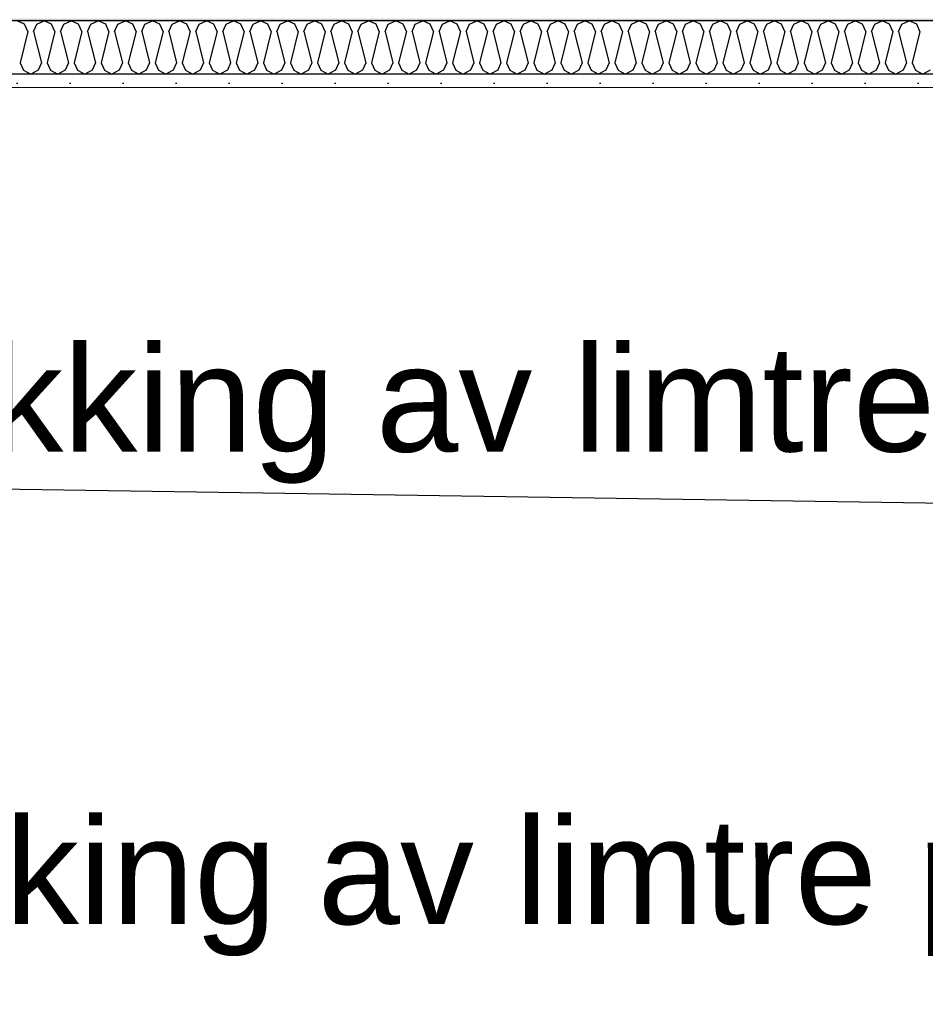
# Model space of a CAD drawing. Header units: millimetres. Extents: x -8544 to 51179, y -2070 to 13050.
# Tile 137 of 168: x 36177 to 37032, y 7835 to 8763. Entities that reach past the tile are written whole.
import ezdxf

# ---------------------------------------------------------------- set-up
doc = ezdxf.new("R2010")
doc.units = ezdxf.units.MM
doc.header["$LTSCALE"] = 0.5
doc.header["$MEASUREMENT"] = 0
doc.linetypes.add('PLINE', pattern=[0])
doc.layers.add('236- Innvendig kledning og overflate(Nye konstruksjoner)', color=7, linetype='Continuous', lineweight=0)
for name, color, linetype in [('256- Faste himlinger og overflatebehandling (Skravur)(Nye konstruksjoner)', 7, 'Continuous'), ('256- Faste himlinger og overflatebehandling(Nye konstruksjoner)', 7, 'Continuous'), ('832- Tekst bygning(Nye konstruksjoner)', 7, 'Continuous')]:
    doc.layers.add(name, color=color, linetype=linetype)
doc.styles.add('GENERATED_STYLE_2', font='arial.ttf')
doc.dimstyles.new('GENERATED_STYLE__2', dxfattribs={"dimtxt": 0.18, "dimasz": 182.4, "dimexe": 0.18, "dimexo": 0.0625, "dimgap": 0, "dimtad": 0, "dimtih": 1, "dimtoh": 1, "dimdec": 4, "dimzin": 0, "dimdsep": 46, "dimcen": 0.09, "dimadec": 0, "dimazin": 0, "dimtfac": 1, "dimtdec": 4, "dimtmove": 0, "dimatfit": 3, "dimldrblk": 'ARROWHEAD_5', "dimfxl": 1, "dimtolj": 1, "dimtzin": 0, "dimarcsym": 0})

# ---------------------------------------------------------------- blocks, each defined once
blk = doc.blocks.new('*X35')
at = {"layer": '256- Faste himlinger og overflatebehandling (Skravur)(Nye konstruksjoner)', "linetype": 'PLINE'}
for p, q in [((36181.91, 8759.15), (36174.94, 8762.45)), ((36185.02, 8752.32), (36181.91, 8759.15)), ((36190.38, 8752.32), (36193.49, 8759.15)), ((36193.49, 8759.15), (36200.46, 8762.45)), ((36207.42, 8759.15), (36200.46, 8762.45)), ((36210.53, 8752.32), (36207.42, 8759.15)), ((36215.89, 8752.32), (36219, 8759.15)), ((36219, 8759.15), (36225.97, 8762.45)), ((36232.93, 8759.15), (36225.97, 8762.45)), ((36236.04, 8752.32), (36232.93, 8759.15)), ((36241.4, 8752.32), (36244.51, 8759.15)), ((36244.51, 8759.15), (36251.48, 8762.45)), ((36258.45, 8759.15), (36251.48, 8762.45)), ((36261.55, 8752.32), (36258.45, 8759.15)), ((36266.91, 8752.32), (36270.02, 8759.15)), ((36270.02, 8759.15), (36276.99, 8762.45)), ((36283.96, 8759.15), (36276.99, 8762.45)), ((36287.07, 8752.32), (36283.96, 8759.15)), ((36292.43, 8752.32), (36295.53, 8759.15)), ((36295.53, 8759.15), (36302.5, 8762.45)), ((36309.47, 8759.15), (36302.5, 8762.45)), ((36312.58, 8752.32), (36309.47, 8759.15)), ((36317.94, 8752.32), (36321.05, 8759.15)), ((36321.05, 8759.15), (36328.01, 8762.45)), ((36334.98, 8759.15), (36328.01, 8762.45)), ((36338.09, 8752.32), (36334.98, 8759.15)), ((36343.45, 8752.32), (36346.56, 8759.15)), ((36346.56, 8759.15), (36353.52, 8762.45)), ((36360.49, 8759.15), (36353.52, 8762.45)), ((36363.6, 8752.32), (36360.49, 8759.15)), ((36368.96, 8752.32), (36372.07, 8759.15)), ((36372.07, 8759.15), (36379.03, 8762.45)), ((36386, 8759.15), (36379.03, 8762.45)), ((36389.11, 8752.32), (36386, 8759.15)), ((36394.47, 8752.32), (36397.58, 8759.15)), ((36397.58, 8759.15), (36404.55, 8762.45)), ((36411.51, 8759.15), (36404.55, 8762.45)), ((36414.62, 8752.32), (36411.51, 8759.15)), ((36419.98, 8752.32), (36423.09, 8759.15)), ((36423.09, 8759.15), (36430.06, 8762.45)), ((36437.02, 8759.15), (36430.06, 8762.45)), ((36440.13, 8752.32), (36437.02, 8759.15)), ((36445.49, 8752.32), (36448.6, 8759.15)), ((36448.6, 8759.15), (36455.57, 8762.45)), ((36462.54, 8759.15), (36455.57, 8762.45)), ((36465.64, 8752.32), (36462.54, 8759.15)), ((36471, 8752.32), (36474.11, 8759.15)), ((36474.11, 8759.15), (36481.08, 8762.45)), ((36488.05, 8759.15), (36481.08, 8762.45)), ((36491.16, 8752.32), (36488.05, 8759.15)), ((36496.51, 8752.32), (36499.62, 8759.15)), ((36499.62, 8759.15), (36506.59, 8762.45)), ((36513.56, 8759.15), (36506.59, 8762.45)), ((36516.67, 8752.32), (36513.56, 8759.15)), ((36522.03, 8752.32), (36525.14, 8759.15)), ((36525.14, 8759.15), (36532.1, 8762.45)), ((36539.07, 8759.15), (36532.1, 8762.45)), ((36542.18, 8752.32), (36539.07, 8759.15)), ((36547.54, 8752.32), (36550.65, 8759.15)), ((36550.65, 8759.15), (36557.61, 8762.45)), ((36564.58, 8759.15), (36557.61, 8762.45)), ((36567.69, 8752.32), (36564.58, 8759.15)), ((36573.05, 8752.32), (36576.16, 8759.15)), ((36576.16, 8759.15), (36583.12, 8762.45)), ((36590.09, 8759.15), (36583.12, 8762.45)), ((36593.2, 8752.32), (36590.09, 8759.15)), ((36598.56, 8752.32), (36601.67, 8759.15)), ((36601.67, 8759.15), (36608.64, 8762.45)), ((36615.6, 8759.15), (36608.64, 8762.45)), ((36618.71, 8752.32), (36615.6, 8759.15)), ((36624.07, 8752.32), (36627.18, 8759.15)), ((36627.18, 8759.15), (36634.15, 8762.45)), ((36641.11, 8759.15), (36634.15, 8762.45)), ((36644.22, 8752.32), (36641.11, 8759.15)), ((36649.58, 8752.32), (36652.69, 8759.15)), ((36652.69, 8759.15), (36659.66, 8762.45)), ((36666.62, 8759.15), (36659.66, 8762.45)), ((36669.73, 8752.32), (36666.62, 8759.15)), ((36675.09, 8752.32), (36678.2, 8759.15)), ((36678.2, 8759.15), (36685.17, 8762.45)), ((36692.14, 8759.15), (36685.17, 8762.45)), ((36695.25, 8752.32), (36692.14, 8759.15)), ((36700.6, 8752.32), (36703.71, 8759.15)), ((36703.71, 8759.15), (36710.68, 8762.45)), ((36717.65, 8759.15), (36710.68, 8762.45)), ((36720.76, 8752.32), (36717.65, 8759.15)), ((36726.12, 8752.32), (36729.23, 8759.15)), ((36729.23, 8759.15), (36736.19, 8762.45)), ((36743.16, 8759.15), (36736.19, 8762.45)), ((36746.27, 8752.32), (36743.16, 8759.15)), ((36751.63, 8752.32), (36754.74, 8759.15)), ((36754.74, 8759.15), (36761.7, 8762.45)), ((36768.67, 8759.15), (36761.7, 8762.45)), ((36771.78, 8752.32), (36768.67, 8759.15)), ((36777.14, 8752.32), (36780.25, 8759.15)), ((36780.25, 8759.15), (36787.21, 8762.45)), ((36794.18, 8759.15), (36787.21, 8762.45)), ((36797.29, 8752.32), (36794.18, 8759.15)), ((36802.65, 8752.32), (36805.76, 8759.15)), ((36805.76, 8759.15), (36812.73, 8762.45)), ((36819.69, 8759.15), (36812.73, 8762.45)), ((36822.8, 8752.32), (36819.69, 8759.15)), ((36828.16, 8752.32), (36831.27, 8759.15)), ((36831.27, 8759.15), (36838.24, 8762.45)), ((36845.2, 8759.15), (36838.24, 8762.45)), ((36848.31, 8752.32), (36845.2, 8759.15)), ((36853.67, 8752.32), (36856.78, 8759.15)), ((36856.78, 8759.15), (36863.75, 8762.45)), ((36870.71, 8759.15), (36863.75, 8762.45)), ((36873.82, 8752.32), (36870.71, 8759.15)), ((36879.18, 8752.32), (36882.29, 8759.15)), ((36882.29, 8759.15), (36889.26, 8762.45)), ((36896.23, 8759.15), (36889.26, 8762.45)), ((36899.34, 8752.32), (36896.23, 8759.15)), ((36904.69, 8752.32), (36907.8, 8759.15)), ((36907.8, 8759.15), (36914.77, 8762.45)), ((36921.74, 8759.15), (36914.77, 8762.45)), ((36924.85, 8752.32), (36921.74, 8759.15)), ((36930.21, 8752.32), (36933.31, 8759.15)), ((36933.31, 8759.15), (36940.28, 8762.45)), ((36947.25, 8759.15), (36940.28, 8762.45)), ((36950.36, 8752.32), (36947.25, 8759.15)), ((36955.72, 8752.32), (36958.83, 8759.15)), ((36958.83, 8759.15), (36965.79, 8762.45)), ((36972.76, 8759.15), (36965.79, 8762.45)), ((36975.87, 8752.32), (36972.76, 8759.15)), ((36981.23, 8752.32), (36984.34, 8759.15)), ((36984.34, 8759.15), (36991.3, 8762.45)), ((36998.27, 8759.15), (36991.3, 8762.45)), ((37001.38, 8752.32), (36998.27, 8759.15)), ((37006.74, 8752.32), (37009.85, 8759.15)), ((37009.85, 8759.15), (37016.82, 8762.45)), ((37023.78, 8759.15), (37016.82, 8762.45)), ((37026.89, 8752.32), (37023.78, 8759.15)), ((36185.02, 8752.32), (36177.62, 8722.74)), ((36190.38, 8752.32), (36197.78, 8722.74)), ((36210.53, 8752.32), (36203.14, 8722.74)), ((36215.89, 8752.32), (36223.29, 8722.74)), ((36236.04, 8752.32), (36228.65, 8722.74)), ((36241.4, 8752.32), (36248.8, 8722.74)), ((36261.55, 8752.32), (36254.16, 8722.74)), ((36266.91, 8752.32), (36274.31, 8722.74)), ((36287.07, 8752.32), (36279.67, 8722.74)), ((36292.43, 8752.32), (36299.82, 8722.74)), ((36312.58, 8752.32), (36305.18, 8722.74)), ((36317.94, 8752.32), (36325.33, 8722.74)), ((36338.09, 8752.32), (36330.69, 8722.74)), ((36343.45, 8752.32), (36350.84, 8722.74)), ((36363.6, 8752.32), (36356.2, 8722.74)), ((36368.96, 8752.32), (36376.35, 8722.74)), ((36389.11, 8752.32), (36381.71, 8722.74)), ((36394.47, 8752.32), (36401.87, 8722.74)), ((36414.62, 8752.32), (36407.23, 8722.74)), ((36419.98, 8752.32), (36427.38, 8722.74)), ((36440.13, 8752.32), (36432.74, 8722.74)), ((36445.49, 8752.32), (36452.89, 8722.74)), ((36465.64, 8752.32), (36458.25, 8722.74)), ((36471, 8752.32), (36478.4, 8722.74)), ((36491.16, 8752.32), (36483.76, 8722.74)), ((36496.51, 8752.32), (36503.91, 8722.74)), ((36516.67, 8752.32), (36509.27, 8722.74)), ((36522.03, 8752.32), (36529.42, 8722.74)), ((36542.18, 8752.32), (36534.78, 8722.74)), ((36547.54, 8752.32), (36554.93, 8722.74)), ((36567.69, 8752.32), (36560.29, 8722.74)), ((36573.05, 8752.32), (36580.44, 8722.74)), ((36593.2, 8752.32), (36585.8, 8722.74)), ((36598.56, 8752.32), (36605.96, 8722.74)), ((36618.71, 8752.32), (36611.32, 8722.74)), ((36624.07, 8752.32), (36631.47, 8722.74)), ((36644.22, 8752.32), (36636.83, 8722.74)), ((36649.58, 8752.32), (36656.98, 8722.74)), ((36669.73, 8752.32), (36662.34, 8722.74)), ((36675.09, 8752.32), (36682.49, 8722.74)), ((36695.25, 8752.32), (36687.85, 8722.74)), ((36700.6, 8752.32), (36708, 8722.74)), ((36720.76, 8752.32), (36713.36, 8722.74)), ((36726.12, 8752.32), (36733.51, 8722.74)), ((36746.27, 8752.32), (36738.87, 8722.74)), ((36751.63, 8752.32), (36759.02, 8722.74)), ((36771.78, 8752.32), (36764.38, 8722.74)), ((36777.14, 8752.32), (36784.53, 8722.74)), ((36797.29, 8752.32), (36789.89, 8722.74)), ((36802.65, 8752.32), (36810.05, 8722.74)), ((36822.8, 8752.32), (36815.41, 8722.74)), ((36828.16, 8752.32), (36835.56, 8722.74)), ((36848.31, 8752.32), (36840.92, 8722.74)), ((36853.67, 8752.32), (36861.07, 8722.74)), ((36873.82, 8752.32), (36866.43, 8722.74)), ((36879.18, 8752.32), (36886.58, 8722.74)), ((36899.34, 8752.32), (36891.94, 8722.74)), ((36904.69, 8752.32), (36912.09, 8722.74)), ((36924.85, 8752.32), (36917.45, 8722.74)), ((36930.21, 8752.32), (36937.6, 8722.74)), ((36950.36, 8752.32), (36942.96, 8722.74)), ((36955.72, 8752.32), (36963.11, 8722.74)), ((36975.87, 8752.32), (36968.47, 8722.74)), ((36981.23, 8752.32), (36988.62, 8722.74)), ((37001.38, 8752.32), (36993.98, 8722.74)), ((37006.74, 8752.32), (37014.14, 8722.74)), ((37026.89, 8752.32), (37019.5, 8722.74)), ((36177.62, 8722.74), (36180.73, 8715.9)), ((36197.78, 8722.74), (36194.67, 8715.9)), ((36203.14, 8722.74), (36206.24, 8715.9)), ((36223.29, 8722.74), (36220.18, 8715.9)), ((36228.65, 8722.74), (36231.76, 8715.9)), ((36248.8, 8722.74), (36245.69, 8715.9)), ((36254.16, 8722.74), (36257.27, 8715.9)), ((36274.31, 8722.74), (36271.2, 8715.9)), ((36279.67, 8722.74), (36282.78, 8715.9)), ((36299.82, 8722.74), (36296.71, 8715.9)), ((36305.18, 8722.74), (36308.29, 8715.9)), ((36325.33, 8722.74), (36322.22, 8715.9)), ((36330.69, 8722.74), (36333.8, 8715.9)), ((36350.84, 8722.74), (36347.73, 8715.9)), ((36356.2, 8722.74), (36359.31, 8715.9)), ((36376.35, 8722.74), (36373.25, 8715.9)), ((36381.71, 8722.74), (36384.82, 8715.9)), ((36401.87, 8722.74), (36398.76, 8715.9)), ((36407.23, 8722.74), (36410.33, 8715.9)), ((36427.38, 8722.74), (36424.27, 8715.9)), ((36432.74, 8722.74), (36435.85, 8715.9)), ((36452.89, 8722.74), (36449.78, 8715.9)), ((36458.25, 8722.74), (36461.36, 8715.9)), ((36478.4, 8722.74), (36475.29, 8715.9)), ((36483.76, 8722.74), (36486.87, 8715.9)), ((36503.91, 8722.74), (36500.8, 8715.9)), ((36509.27, 8722.74), (36512.38, 8715.9)), ((36529.42, 8722.74), (36526.31, 8715.9)), ((36534.78, 8722.74), (36537.89, 8715.9)), ((36554.93, 8722.74), (36551.82, 8715.9)), ((36560.29, 8722.74), (36563.4, 8715.9)), ((36580.44, 8722.74), (36577.34, 8715.9)), ((36585.8, 8722.74), (36588.91, 8715.9)), ((36605.96, 8722.74), (36602.85, 8715.9)), ((36611.32, 8722.74), (36614.42, 8715.9)), ((36631.47, 8722.74), (36628.36, 8715.9)), ((36636.83, 8722.74), (36639.94, 8715.9)), ((36656.98, 8722.74), (36653.87, 8715.9)), ((36662.34, 8722.74), (36665.45, 8715.9)), ((36682.49, 8722.74), (36679.38, 8715.9)), ((36687.85, 8722.74), (36690.96, 8715.9)), ((36708, 8722.74), (36704.89, 8715.9)), ((36713.36, 8722.74), (36716.47, 8715.9)), ((36733.51, 8722.74), (36730.4, 8715.9)), ((36738.87, 8722.74), (36741.98, 8715.9)), ((36759.02, 8722.74), (36755.91, 8715.9)), ((36764.38, 8722.74), (36767.49, 8715.9)), ((36784.53, 8722.74), (36781.43, 8715.9)), ((36789.89, 8722.74), (36793, 8715.9)), ((36810.05, 8722.74), (36806.94, 8715.9)), ((36815.41, 8722.74), (36818.51, 8715.9)), ((36835.56, 8722.74), (36832.45, 8715.9)), ((36840.92, 8722.74), (36844.03, 8715.9)), ((36861.07, 8722.74), (36857.96, 8715.9)), ((36866.43, 8722.74), (36869.54, 8715.9)), ((36886.58, 8722.74), (36883.47, 8715.9)), ((36891.94, 8722.74), (36895.05, 8715.9)), ((36912.09, 8722.74), (36908.98, 8715.9)), ((36917.45, 8722.74), (36920.56, 8715.9)), ((36937.6, 8722.74), (36934.49, 8715.9)), ((36942.96, 8722.74), (36946.07, 8715.9)), ((36963.11, 8722.74), (36960, 8715.9)), ((36968.47, 8722.74), (36971.58, 8715.9)), ((36988.62, 8722.74), (36985.52, 8715.9)), ((36993.98, 8722.74), (36997.09, 8715.9)), ((37014.14, 8722.74), (37011.03, 8715.9)), ((37019.5, 8722.74), (37022.6, 8715.9)), ((36180.73, 8715.9), (36187.7, 8712.02)), ((36194.67, 8715.9), (36187.7, 8712.02)), ((36206.24, 8715.9), (36213.21, 8712.02)), ((36220.18, 8715.9), (36213.21, 8712.02)), ((36231.76, 8715.9), (36238.72, 8712.02)), ((36245.69, 8715.9), (36238.72, 8712.02)), ((36257.27, 8715.9), (36264.23, 8712.02)), ((36271.2, 8715.9), (36264.23, 8712.02)), ((36282.78, 8715.9), (36289.75, 8712.02)), ((36296.71, 8715.9), (36289.75, 8712.02)), ((36308.29, 8715.9), (36315.26, 8712.02)), ((36322.22, 8715.9), (36315.26, 8712.02)), ((36333.8, 8715.9), (36340.77, 8712.02)), ((36347.73, 8715.9), (36340.77, 8712.02)), ((36359.31, 8715.9), (36366.28, 8712.02)), ((36373.25, 8715.9), (36366.28, 8712.02)), ((36384.82, 8715.9), (36391.79, 8712.02)), ((36398.76, 8715.9), (36391.79, 8712.02)), ((36410.33, 8715.9), (36417.3, 8712.02)), ((36424.27, 8715.9), (36417.3, 8712.02)), ((36435.85, 8715.9), (36442.81, 8712.02)), ((36449.78, 8715.9), (36442.81, 8712.02)), ((36461.36, 8715.9), (36468.32, 8712.02)), ((36475.29, 8715.9), (36468.32, 8712.02)), ((36486.87, 8715.9), (36493.84, 8712.02)), ((36500.8, 8715.9), (36493.84, 8712.02)), ((36512.38, 8715.9), (36519.35, 8712.02)), ((36526.31, 8715.9), (36519.35, 8712.02)), ((36537.89, 8715.9), (36544.86, 8712.02)), ((36551.82, 8715.9), (36544.86, 8712.02)), ((36563.4, 8715.9), (36570.37, 8712.02)), ((36577.34, 8715.9), (36570.37, 8712.02)), ((36588.91, 8715.9), (36595.88, 8712.02)), ((36602.85, 8715.9), (36595.88, 8712.02)), ((36614.42, 8715.9), (36621.39, 8712.02)), ((36628.36, 8715.9), (36621.39, 8712.02)), ((36639.94, 8715.9), (36646.9, 8712.02)), ((36653.87, 8715.9), (36646.9, 8712.02)), ((36665.45, 8715.9), (36672.41, 8712.02)), ((36679.38, 8715.9), (36672.41, 8712.02)), ((36690.96, 8715.9), (36697.93, 8712.02)), ((36704.89, 8715.9), (36697.93, 8712.02)), ((36716.47, 8715.9), (36723.44, 8712.02)), ((36730.4, 8715.9), (36723.44, 8712.02)), ((36741.98, 8715.9), (36748.95, 8712.02)), ((36755.91, 8715.9), (36748.95, 8712.02)), ((36767.49, 8715.9), (36774.46, 8712.02)), ((36781.43, 8715.9), (36774.46, 8712.02)), ((36793, 8715.9), (36799.97, 8712.02)), ((36806.94, 8715.9), (36799.97, 8712.02)), ((36818.51, 8715.9), (36825.48, 8712.02)), ((36832.45, 8715.9), (36825.48, 8712.02)), ((36844.03, 8715.9), (36850.99, 8712.02)), ((36857.96, 8715.9), (36850.99, 8712.02)), ((36869.54, 8715.9), (36876.5, 8712.02)), ((36883.47, 8715.9), (36876.5, 8712.02)), ((36895.05, 8715.9), (36902.01, 8712.02)), ((36908.98, 8715.9), (36902.01, 8712.02)), ((36920.56, 8715.9), (36927.53, 8712.02)), ((36934.49, 8715.9), (36927.53, 8712.02)), ((36946.07, 8715.9), (36953.04, 8712.02)), ((36960, 8715.9), (36953.04, 8712.02)), ((36971.58, 8715.9), (36978.55, 8712.02)), ((36985.52, 8715.9), (36978.55, 8712.02)), ((36997.09, 8715.9), (37004.06, 8712.02)), ((37011.03, 8715.9), (37004.06, 8712.02)), ((37022.6, 8715.9), (37029.57, 8712.02)), ((37036.54, 8715.9), (37029.57, 8712.02))]:
    blk.add_line(p, q, dxfattribs=at)
blk = doc.blocks.new('ARROWHEAD_5')
at = {"linetype": 'Continuous'}
blk.add_hatch(color=256, dxfattribs=at).paths.add_polyline_path([(-1, 0.2679), (0, 0), (-1, -0.2679)])
blk.add_line((0, 0), (-1, 0), dxfattribs=at)

msp = doc.modelspace()

# ---------------------------------------------------------------- hatches: boundary and pattern name
at = {"layer": '256- Faste himlinger og overflatebehandling (Skravur)(Nye konstruksjoner)', "linetype": 'Continuous'}
msp.add_hatch(color=256, dxfattribs=at).paths.add_polyline_path([(35511.93, 8762.45), (38899.43, 8762.45), (38899.43, 8764.47), (35511.93, 8764.47)])
h = msp.add_hatch(dxfattribs=at)
h.set_pattern_fill('Gips', color=256, style=0, pattern_type=2)
h.set_pattern_definition([(0, (0, 0), (0, 86.60254), [0, -50]), (0, (25, 43.3), (0, 86.60254), [0, -50])])
h.paths.add_polyline_path([(35636.93, 8699.41), (38796.93, 8699.41), (38796.93, 8712.02), (35636.93, 8712.02)])

# ---------------------------------------------------------------- linework, layer by layer
at = {"layer": '236- Innvendig kledning og overflate(Nye konstruksjoner)', "linetype": 'PLINE'}
msp.add_line((38921.93, 8699.41), (35511.93, 8699.41), dxfattribs=at)
at = {"layer": '256- Faste himlinger og overflatebehandling(Nye konstruksjoner)', "linetype": 'PLINE'}
for p, q in [((38921.93, 8762.45), (35511.93, 8762.45)), ((38921.93, 8712.02), (35511.93, 8712.02))]:
    msp.add_line(p, q, dxfattribs=at)

# ---------------------------------------------------------------- block references
at = {"layer": '256- Faste himlinger og overflatebehandling(Nye konstruksjoner)'}
msp.add_blockref('*X35', (0, 0), dxfattribs=at)

# ---------------------------------------------------------------- texts
at = {"layer": '832- Tekst bygning(Nye konstruksjoner)', "linetype": 'Continuous', "char_height": 100, "attachment_point": 7, "style": 'GENERATED_STYLE_2'}
for insert in [(35799.1, 8325.95), (35744, 7880.39)]:
    msp.add_mtext('\\A1;{\\pql;\\fArial|b0|i0|c0|p0;\\W1.000000;Innpakking av limtre pga. lyd, kfr. akustikar}', dxfattribs=dict(at, insert=insert))

# ---------------------------------------------------------------- leaders
at = {"layer": '832- Tekst bygning(Nye konstruksjoner)', "linetype": 'PLINE', "annotation_type": 0, "has_hookline": 1, "text_width": 2626.5}
for points, hookline_direction in [([(38850.13, 8280.53), (35799.1, 8325.95)], 1), ([(35586.33, 8227.22), (35702.87, 7880.39), (35561.6, 7834.96), (35744, 7834.96)], 0)]:
    msp.add_leader(points, dimstyle='GENERATED_STYLE__2', dxfattribs=dict(at, hookline_direction=hookline_direction))

doc.saveas('drawing.dxf')
